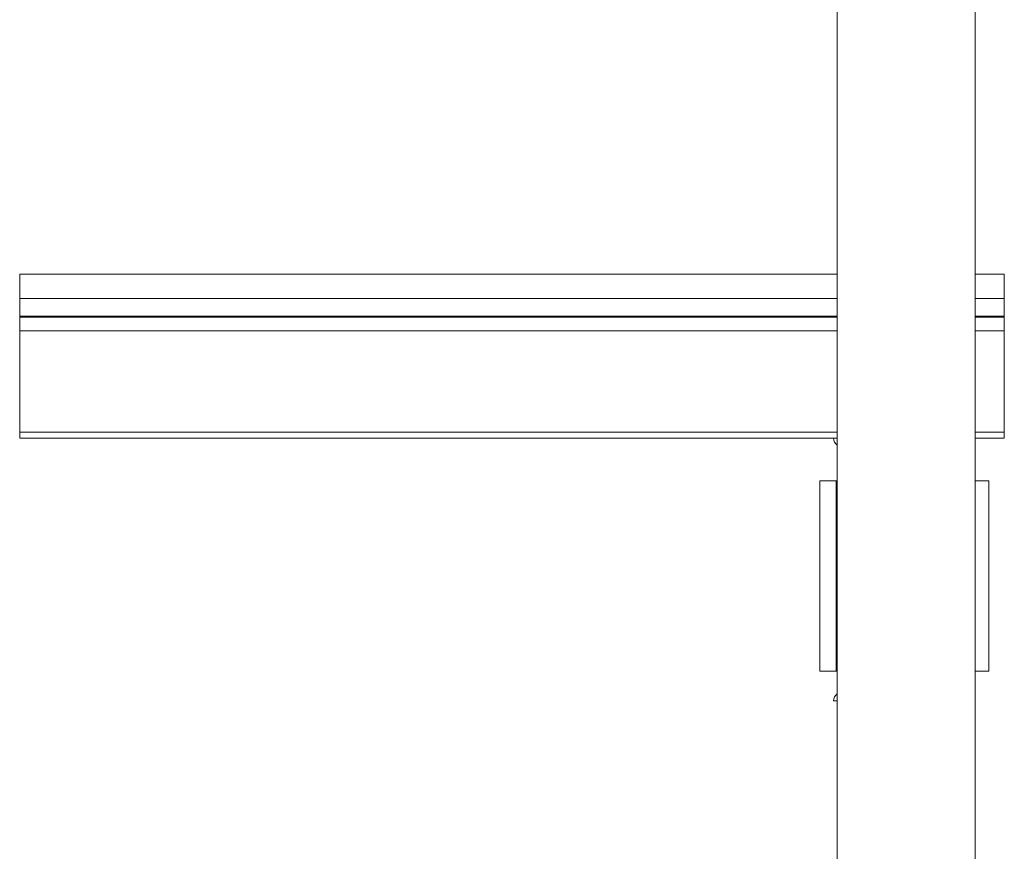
# Model space of a CAD drawing. Header units: millimetres. Extents: x -480 to 1549, y -2911 to -293.
# Tile 51 of 106: x -465 to -165, y -837 to -584. Entities that reach past the tile are written whole.
import ezdxf

# ---------------------------------------------------------------- set-up
doc = ezdxf.new("R2010")
doc.units = ezdxf.units.MM

msp = doc.modelspace()

# ---------------------------------------------------------------- linework, layer by layer
at = {"color": 7, "linetype": 'Continuous', "lineweight": 15}
for p, q in [((-215.4, -468.1), (-215.4, -1368.1)), ((-173.4, -468.1), (-173.4, -1368.1)), ((-215.4, -661.1), (-464.5, -661.1)), ((-464.5, -661.1), (-464.5, -668.55)), ((-164.5, -661.1), (-173.4, -661.1)), ((-164.5, -661.1), (-164.5, -668.55)), ((-464.5, -668.55), (-464.5, -673.86)), ((-164.5, -668.55), (-164.5, -673.86)), ((-464.5, -673.86), (-464.5, -674.23)), ((-464.5, -674.23), (-464.5, -678.36)), ((-164.5, -673.86), (-164.5, -674.23)), ((-164.5, -674.23), (-164.5, -678.36)), ((-464.5, -678.36), (-464.5, -709.2)), ((-164.5, -678.36), (-164.5, -709.2)), ((-464.5, -709.2), (-464.5, -711.1)), ((-164.5, -709.2), (-164.5, -711.1)), ((-464.5, -711.1), (-216.5, -711.1)), ((-216.5, -711.1), (-215.4, -711.1)), ((-173.4, -711.1), (-164.5, -711.1)), ((-220.69, -782.1), (-220.69, -724.1)), ((-220.69, -724.1), (-215.73, -724.1)), ((-215.73, -724.1), (-215.73, -782.1)), ((-215.4, -724.1), (-215.73, -724.1)), ((-173.4, -724.1), (-169.21, -724.1)), ((-169.21, -724.1), (-169.21, -782.1)), ((-215.73, -782.1), (-220.69, -782.1)), ((-215.73, -782.1), (-215.4, -782.1)), ((-169.21, -782.1), (-173.4, -782.1)), ((-215.4, -791.1), (-216.5, -791.1))]:
    msp.add_line(p, q, dxfattribs=at)
at = {"color": 8, "linetype": 'Continuous', "lineweight": 15}
for p, q in [((-464.5, -668.55), (-215.4, -668.55)), ((-173.4, -668.55), (-164.5, -668.55)), ((-464.5, -673.86), (-215.4, -673.86)), ((-464.5, -674.23), (-215.4, -674.23)), ((-173.4, -673.86), (-164.5, -673.86)), ((-173.4, -674.23), (-164.5, -674.23)), ((-464.5, -678.36), (-215.4, -678.36)), ((-173.4, -678.36), (-164.5, -678.36)), ((-464.5, -709.2), (-215.4, -709.2)), ((-173.4, -709.2), (-164.5, -709.2))]:
    msp.add_line(p, q, dxfattribs=at)
at = {"color": 7, "linetype": 'Continuous', "lineweight": 15}
for centre, start, end in [((-214, -711.1), 180, 235.9442), ((-214, -791.1), 124.0558, 180)]:
    msp.add_arc(centre, 2.5, start, end, dxfattribs=at)

doc.saveas('drawing.dxf')
